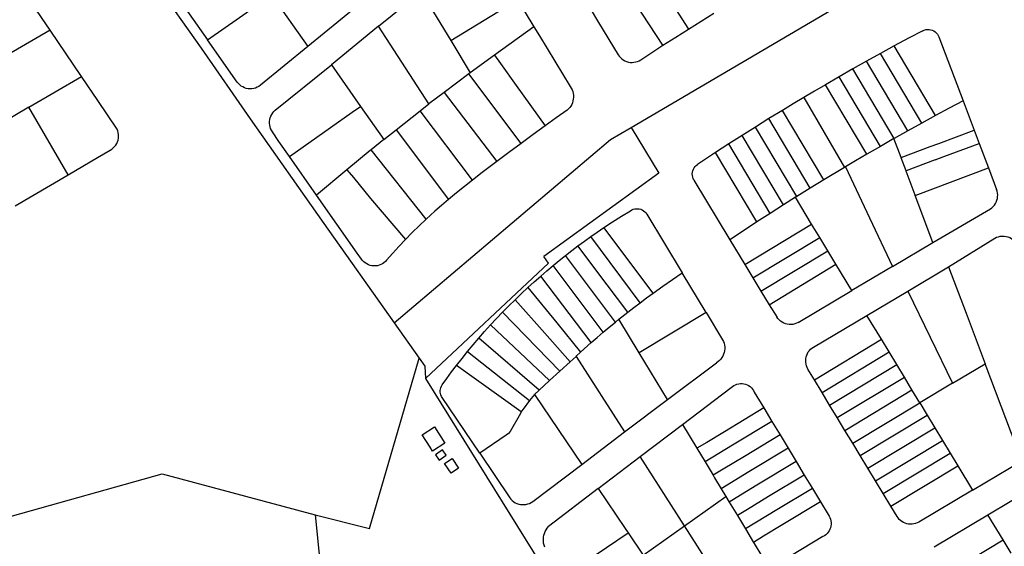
# Model space of a CAD drawing. Header units: inches. Extents: x 210911 to 224988, y 571697 to 586201.
# Tile 85 of 256: x 220407 to 220747, y 573522 to 573704. Entities that reach past the tile are written whole.
import ezdxf

# ---------------------------------------------------------------- set-up
doc = ezdxf.new("R2010")
doc.units = ezdxf.units.IN
doc.header["$MEASUREMENT"] = 0

msp = doc.modelspace()

# ---------------------------------------------------------------- linework, layer by layer
for points in [[(220382.118, 573818.111), (220404.35, 573787.001), (220427.923, 573753.662), (220454.026, 573716.812), (220469.961, 573694.137), (220486.957, 573669.757), (220512.402, 573633.645), (220536.617, 573599.423)], [(220618.461, 573666.829), (220718.713, 573725.72), (220827.406, 573771.018)], [(220622.09, 573726.035), (220638.31, 573700.774)], [(220629.506, 573695.171), (220620.009, 573709.56), (220615.93, 573718.019), (220614.05, 573720.854)], [(220417.8, 573700.427), (220406.958, 573716.508)], [(220459.471, 573715.123), (220472.155, 573697.1)], [(220531.243, 573701.726), (220545.987, 573713.742), (220550.275, 573706.65)], [(220472.155, 573697.1), (220494.267, 573712.633)], [(220494.267, 573712.633), (220506.85, 573694.716)], [(220556.191, 573696.864), (220579.289, 573710.92)], [(220579.289, 573710.92), (220584.94, 573701.577)], [(220601.49, 573712.762), (220607.285, 573703.064), (220614.028, 573691.93)], [(220523.816, 573708.541), (220506.85, 573694.716)], [(220550.275, 573706.65), (220556.191, 573696.864)], [(220638.31, 573700.774), (220642.701, 573703.527), (220647.103, 573706.262)], [(220417.8, 573700.427), (220391.611, 573685.191)], [(220428.642, 573684.396), (220417.8, 573700.427)], [(220531.243, 573701.726), (220514.969, 573688.409)], [(220548.684, 573674.947), (220531.243, 573701.726)], [(220584.94, 573701.577), (220571.279, 573691.755)], [(220584.94, 573701.577), (220586.815, 573698.478), (220597.437, 573680.91)], [(220629.506, 573695.171), (220633.902, 573697.982), (220638.31, 573700.774)], [(220719.201, 573700.194), (220714.276, 573697.584), (220709.368, 573694.944)], [(220719.201, 573700.194), (220719.718, 573700.42), (220720.262, 573700.572), (220720.821, 573700.645), (220721.385, 573700.639), (220721.943, 573700.553), (220722.483, 573700.39), (220722.995, 573700.152), (220723.469, 573699.845), (220723.894, 573699.474), (220724.263, 573699.047), (220724.568, 573698.572), (220724.803, 573698.059)], [(220482.469, 573682.474), (220472.155, 573697.1)], [(220556.191, 573696.864), (220562.942, 573685.699)], [(220724.803, 573698.059), (220733.136, 573676.003)], [(220506.85, 573694.716), (220490.439, 573681.354)], [(220621.814, 573690.187), (220629.506, 573695.171)], [(220709.368, 573694.944), (220704.579, 573692.329)], [(220723.658, 573670.942), (220709.368, 573694.944)], [(220571.279, 573691.755), (220562.942, 573685.699)], [(220571.279, 573691.755), (220573.359, 573688.862), (220578.771, 573681.339), (220588.856, 573667.393)], [(220614.028, 573691.93), (220614.384, 573691.4), (220614.799, 573690.916), (220615.268, 573690.483), (220615.785, 573690.107), (220616.341, 573689.794), (220616.93, 573689.549), (220617.544, 573689.373), (220618.174, 573689.27), (220618.811, 573689.241), (220619.448, 573689.287), (220620.075, 573689.407), (220620.684, 573689.598), (220621.266, 573689.86), (220621.814, 573690.187)], [(220699.799, 573689.68), (220695.026, 573686.996)], [(220704.579, 573692.329), (220699.799, 573689.68)], [(220714.086, 573665.679), (220699.799, 573689.68)], [(220718.868, 573668.328), (220704.579, 573692.329)], [(220495.597, 573672.751), (220514.969, 573688.409)], [(220514.969, 573688.409), (220525.032, 573674.091)], [(220695.026, 573686.996), (220690.298, 573684.298)], [(220709.314, 573662.997), (220695.026, 573686.996)], [(220410.448, 573673.797), (220428.642, 573684.396)], [(220440.974, 573666.24), (220434.265, 573676.162), (220428.642, 573684.396)], [(220562.49, 573685.358), (220553.943, 573678.913)], [(220562.942, 573685.699), (220562.49, 573685.358)], [(220580.519, 573661.307), (220562.49, 573685.358)], [(220690.298, 573684.298), (220685.579, 573681.566)], [(220704.585, 573660.301), (220690.298, 573684.298)], [(220490.439, 573681.354), (220489.915, 573680.979), (220489.351, 573680.668), (220488.754, 573680.425), (220488.133, 573680.254), (220487.497, 573680.156), (220486.853, 573680.133), (220486.211, 573680.185), (220485.579, 573680.311), (220484.967, 573680.511), (220484.382, 573680.781), (220483.833, 573681.117), (220483.326, 573681.515), (220482.869, 573681.969), (220482.469, 573682.474)], [(220597.437, 573680.91), (220597.79, 573680.367), (220598.082, 573679.789), (220598.31, 573679.182), (220598.47, 573678.555), (220598.561, 573677.913), (220598.582, 573677.266), (220598.532, 573676.62), (220598.413, 573675.983), (220598.225, 573675.363), (220597.971, 573674.767), (220597.653, 573674.203), (220597.277, 573673.676), (220596.845, 573673.193), (220596.363, 573672.76)], [(220685.579, 573681.566), (220681.849, 573679.379), (220678.13, 573677.174)], [(220699.862, 573657.572), (220685.579, 573681.566)], [(220553.943, 573678.913), (220548.684, 573674.947)], [(220553.943, 573678.913), (220572.126, 573655.044)], [(220678.13, 573677.174), (220674.421, 573674.95), (220670.725, 573672.71)], [(220678.13, 573677.174), (220692.182, 573653.054)], [(220733.136, 573676.003), (220728.389, 573673.486), (220723.658, 573670.942)], [(220733.136, 573676.003), (220736.959, 573665.915)], [(220410.448, 573673.797), (220401.347, 573668.464)], [(220424.051, 573650.468), (220410.448, 573673.797)], [(220494.587, 573665.311), (220494.259, 573665.852), (220493.993, 573666.427), (220493.795, 573667.028), (220493.666, 573667.648), (220493.608, 573668.278), (220493.622, 573668.911), (220493.707, 573669.538), (220493.862, 573670.152), (220494.086, 573670.744), (220494.376, 573671.307), (220494.727, 573671.834), (220495.136, 573672.317), (220495.597, 573672.751)], [(220500.472, 573656.841), (220514.637, 573666.765), (220522.204, 573672.077), (220525.032, 573674.091)], [(220525.032, 573674.091), (220533.096, 573662.618)], [(220537.321, 573665.959), (220545.666, 573672.56)], [(220545.666, 573672.56), (220548.684, 573674.947)], [(220563.67, 573648.591), (220545.666, 573672.56)], [(220596.363, 573672.76), (220592.603, 573670.085), (220588.856, 573667.393)], [(220670.725, 573672.71), (220666.072, 573669.854)], [(220685.002, 573648.732), (220670.725, 573672.71)], [(220666.072, 573669.854), (220661.437, 573666.971)], [(220680.353, 573645.884), (220666.072, 573669.854)], [(220723.658, 573670.942), (220718.868, 573668.328)], [(220438.544, 573659.008), (220439.097, 573659.344), (220439.608, 573659.741), (220440.068, 573660.196), (220440.472, 573660.701), (220440.815, 573661.25), (220441.091, 573661.835), (220441.297, 573662.448), (220441.43, 573663.082), (220441.489, 573663.726), (220441.471, 573664.373), (220441.379, 573665.013), (220441.212, 573665.638), (220440.974, 573666.24)], [(220533.096, 573662.618), (220537.321, 573665.959)], [(220536.617, 573599.423), (220611.403, 573662.683), (220618.461, 573666.829)], [(220537.321, 573665.959), (220555.456, 573641.965)], [(220588.856, 573667.393), (220584.679, 573664.36), (220580.519, 573661.307)], [(220618.461, 573666.829), (220628.064, 573651.01), (220588.339, 573622.267)], [(220661.437, 573666.971), (220656.841, 573664.072)], [(220675.712, 573643.002), (220661.437, 573666.971)], [(220718.868, 573668.328), (220714.086, 573665.679)], [(220724.778, 573661.327), (220736.959, 573665.915)], [(220736.959, 573665.915), (220738.695, 573661.334)], [(220500.472, 573656.841), (220496.875, 573661.967), (220494.587, 573665.311)], [(220533.096, 573662.618), (220528.736, 573659.135)], [(220656.841, 573664.072), (220652.245, 573661.133)], [(220671.113, 573640.106), (220656.841, 573664.072)], [(220709.261, 573662.967), (220704.585, 573660.301)], [(220709.314, 573662.997), (220709.261, 573662.967)], [(220711.721, 573656.433), (220709.261, 573662.967)], [(220714.086, 573665.679), (220709.314, 573662.997)], [(220424.051, 573650.468), (220434.221, 573656.479), (220438.544, 573659.008)], [(220528.736, 573659.135), (220528.327, 573658.809), (220520.317, 573652.245)], [(220547.738, 573635.226), (220528.736, 573659.135)], [(220580.519, 573661.307), (220576.314, 573658.186), (220572.126, 573655.044)], [(220652.245, 573661.133), (220647.674, 573658.171)], [(220666.513, 573637.17), (220652.245, 573661.133)], [(220704.585, 573660.301), (220699.862, 573657.572)], [(220711.721, 573656.433), (220721.774, 573660.208)], [(220721.774, 573660.208), (220724.778, 573661.327)], [(220726.505, 573656.742), (220738.695, 573661.334)], [(220738.695, 573661.334), (220741.908, 573652.856)], [(220509.858, 573643.465), (220500.472, 573656.841)], [(220647.674, 573658.171), (220641.426, 573654.058)], [(220661.941, 573634.213), (220647.674, 573658.171)], [(220699.862, 573657.572), (220696.016, 573655.322), (220692.488, 573653.235)], [(220711.77, 573656.302), (220711.721, 573656.433)], [(220713.438, 573651.872), (220711.77, 573656.302)], [(220723.54, 573655.648), (220713.438, 573651.872)], [(220723.54, 573655.648), (220726.505, 573656.742)], [(220520.317, 573652.245), (220509.858, 573643.465)], [(220520.317, 573652.245), (220522.613, 573649.511), (220528.512, 573642.254), (220540.514, 573628.119)], [(220572.126, 573655.044), (220567.089, 573651.218)], [(220640.188, 573648.665), (220639.937, 573649.16), (220639.758, 573649.685), (220639.652, 573650.23), (220639.623, 573650.784), (220639.672, 573651.337), (220639.796, 573651.878), (220639.994, 573652.397), (220640.261, 573652.883), (220640.594, 573653.328), (220640.984, 573653.722), (220641.426, 573654.058)], [(220692.182, 573653.054), (220685.002, 573648.732)], [(220692.488, 573653.235), (220692.182, 573653.054)], [(220692.488, 573653.235), (220700.813, 573635.614), (220708.74, 573618.859)], [(220716.653, 573643.33), (220741.908, 573652.856)], [(220741.908, 573652.856), (220744.736, 573645.396)], [(220405.746, 573639.728), (220424.051, 573650.468)], [(220567.089, 573651.218), (220563.67, 573648.591)], [(220713.498, 573651.713), (220713.438, 573651.872)], [(220716.62, 573643.418), (220713.498, 573651.713)], [(220563.67, 573648.591), (220560.907, 573646.413), (220558.169, 573644.204), (220555.456, 573641.965)], [(220640.188, 573648.665), (220652.647, 573628.082)], [(220680.353, 573645.884), (220675.712, 573643.002)], [(220685.002, 573648.732), (220680.353, 573645.884)], [(220742.584, 573638.727), (220743.093, 573639.101), (220743.556, 573639.53), (220743.968, 573640.009), (220744.323, 573640.531), (220744.616, 573641.09), (220744.844, 573641.68), (220745.003, 573642.291), (220745.092, 573642.916), (220745.11, 573643.547), (220745.056, 573644.176), (220744.931, 573644.795), (220744.736, 573645.396)], [(220525.34, 573621.406), (220523.933, 573623.409), (220509.858, 573643.465)], [(220555.456, 573641.965), (220553.055, 573639.94), (220550.675, 573637.891)], [(220675.277, 573642.728), (220671.113, 573640.106)], [(220675.712, 573643.002), (220675.277, 573642.728)], [(220680.836, 573633.495), (220675.277, 573642.728)], [(220716.653, 573643.33), (220716.62, 573643.418)], [(220722.739, 573627.164), (220716.653, 573643.33)], [(220618.256, 573638.092), (220618.717, 573638.364), (220619.21, 573638.573), (220619.726, 573638.713), (220620.257, 573638.784), (220620.792, 573638.782), (220621.322, 573638.71), (220621.838, 573638.567), (220622.33, 573638.357), (220622.79, 573638.083), (220623.209, 573637.75), (220623.58, 573637.364), (220623.896, 573636.932)], [(220671.113, 573640.106), (220666.513, 573637.17)], [(220722.739, 573627.164), (220742.584, 573638.727)], [(220547.738, 573635.226), (220545.285, 573632.904), (220542.876, 573630.534), (220540.514, 573628.119)], [(220550.675, 573637.891), (220549.198, 573636.566), (220547.738, 573635.226)], [(220609.072, 573632.266), (220612.101, 573634.259), (220615.162, 573636.201), (220618.256, 573638.092)], [(220623.896, 573636.932), (220636.16, 573616.62)], [(220666.513, 573637.17), (220661.941, 573634.213)], [(220604.597, 573629.185), (220606.825, 573630.74), (220609.072, 573632.266)], [(220626.068, 573609.623), (220609.072, 573632.266)], [(220661.941, 573634.213), (220657.284, 573631.161), (220652.647, 573628.082)], [(220657.762, 573619.525), (220680.836, 573633.495)], [(220683.637, 573628.87), (220680.836, 573633.495)], [(220600.15, 573625.955), (220602.363, 573627.584), (220604.597, 573629.185)], [(220621.638, 573606.347), (220604.597, 573629.185)], [(220660.557, 573614.906), (220683.637, 573628.87)], [(220686.449, 573624.28), (220683.637, 573628.87)], [(220728.104, 573618.72), (220744.113, 573628.613)], [(220744.113, 573628.613), (220744.713, 573628.903), (220745.343, 573629.121), (220745.994, 573629.264), (220746.657, 573629.331), (220747.324, 573629.319), (220747.984, 573629.23), (220748.63, 573629.065), (220749.252, 573628.825), (220749.842, 573628.515), (220750.391, 573628.138), (220750.893, 573627.699), (220751.34, 573627.205), (220751.727, 573626.662), (220752.048, 573626.078)], [(220540.514, 573628.119), (220538.316, 573625.785), (220536.162, 573623.412), (220534.052, 573620.998)], [(220595.816, 573622.637), (220597.973, 573624.31), (220600.15, 573625.955)], [(220617.335, 573603.038), (220610.22, 573612.526), (220600.15, 573625.955)], [(220652.647, 573628.082), (220657.762, 573619.525)], [(220708.74, 573618.859), (220722.739, 573627.164)], [(220547.445, 573580.205), (220589.975, 573619.931), (220588.339, 573622.267)], [(220591.556, 573619.201), (220593.675, 573620.932), (220595.816, 573622.637)], [(220613.046, 573599.609), (220605.838, 573609.244), (220595.816, 573622.637)], [(220663.353, 573610.282), (220686.449, 573624.28)], [(220689.249, 573619.619), (220686.449, 573624.28)], [(220534.052, 573620.998), (220533.623, 573620.535), (220533.143, 573620.124), (220532.618, 573619.772), (220532.056, 573619.483), (220531.465, 573619.261), (220530.852, 573619.109), (220530.226, 573619.028), (220529.594, 573619.021), (220528.966, 573619.088), (220528.349, 573619.226), (220527.753, 573619.435), (220527.185, 573619.711), (220526.653, 573620.051), (220526.164, 573620.451), (220525.724, 573620.905), (220525.34, 573621.406)], [(220587.27, 573615.559), (220589.402, 573617.393), (220591.556, 573619.201)], [(220608.871, 573596.141), (220591.556, 573619.201)], [(220657.762, 573619.525), (220660.557, 573614.906)], [(220666.137, 573605.661), (220689.249, 573619.619)], [(220694.725, 573610.554), (220689.249, 573619.619)], [(220708.74, 573618.859), (220694.725, 573610.554)], [(220714.063, 573610.374), (220728.104, 573618.72)], [(220728.104, 573618.72), (220734.172, 573602.714), (220740.797, 573585.282)], [(220582.824, 573611.572), (220585.034, 573613.58), (220587.27, 573615.559)], [(220604.743, 573592.58), (220587.27, 573615.559)], [(220626.068, 573609.623), (220629.399, 573612.002), (220632.764, 573614.335), (220636.16, 573616.62)], [(220644.444, 573603.011), (220636.16, 573616.62)], [(220660.557, 573614.906), (220663.353, 573610.282)], [(220578.407, 573607.383), (220580.6, 573609.493), (220582.824, 573611.572)], [(220582.824, 573611.572), (220592.808, 573599.357), (220601.048, 573589.275)], [(220621.638, 573606.347), (220623.845, 573607.995), (220626.068, 573609.623)], [(220663.353, 573610.282), (220666.137, 573605.661)], [(220676.238, 573599.556), (220694.725, 573610.554)], [(220699.959, 573601.967), (220714.063, 573610.374)], [(220714.063, 573610.374), (220729.492, 573578.581)], [(220574.105, 573603.067), (220576.24, 573605.24), (220578.407, 573607.383)], [(220578.407, 573607.383), (220588.698, 573595.821), (220597.449, 573585.987)], [(220617.335, 573603.038), (220619.479, 573604.703), (220621.638, 573606.347)], [(220666.137, 573605.661), (220668.788, 573601.432)], [(220569.945, 573598.653), (220572.01, 573600.875), (220574.105, 573603.067)], [(220574.105, 573603.067), (220593.895, 573582.746)], [(220614.291, 573600.618), (220617.335, 573603.038)], [(220644.444, 573603.011), (220621.309, 573589.032)], [(220644.444, 573603.011), (220650.114, 573593.569)], [(220676.238, 573599.556), (220675.655, 573599.257), (220675.041, 573599.029), (220674.403, 573598.877), (220673.752, 573598.803), (220673.097, 573598.807), (220672.447, 573598.889), (220671.811, 573599.05), (220671.2, 573599.285), (220670.621, 573599.591), (220670.083, 573599.965), (220669.593, 573600.401), (220669.16, 573600.892), (220668.788, 573601.432)], [(220681.482, 573591.038), (220699.959, 573601.967)], [(220704.94, 573593.74), (220699.959, 573601.967)], [(220536.617, 573599.423), (220545.283, 573587.175)], [(220565.889, 573594.099), (220567.901, 573596.391), (220569.945, 573598.653)], [(220569.945, 573598.653), (220590.301, 573579.47)], [(220608.871, 573596.141), (220610.951, 573597.885), (220613.046, 573599.609)], [(220613.046, 573599.609), (220614.291, 573600.618)], [(220621.309, 573589.032), (220614.291, 573600.618)], [(220604.743, 573592.58), (220606.798, 573594.37), (220608.871, 573596.141)], [(220562.01, 573589.49), (220563.933, 573591.808), (220565.889, 573594.099)], [(220586.722, 573576.207), (220565.889, 573594.099)], [(220601.048, 573589.275), (220604.743, 573592.58)], [(220650.114, 573593.569), (220650.402, 573592.984), (220650.624, 573592.371), (220650.776, 573591.737), (220650.857, 573591.09), (220650.865, 573590.438), (220650.801, 573589.789), (220650.665, 573589.152), (220650.46, 573588.533), (220650.186, 573587.941), (220649.849, 573587.383), (220649.452, 573586.866), (220649, 573586.396), (220648.499, 573585.979), (220647.954, 573585.621)], [(220679.586, 573583.454), (220679.296, 573584.002), (220679.07, 573584.58), (220678.91, 573585.179), (220678.818, 573585.792), (220678.796, 573586.412), (220678.843, 573587.031), (220678.959, 573587.64), (220679.143, 573588.232), (220679.392, 573588.8), (220679.704, 573589.336), (220680.074, 573589.834), (220680.497, 573590.288), (220680.968, 573590.69), (220681.482, 573591.038)], [(220681.805, 573579.758), (220704.94, 573593.74)], [(220707.581, 573589.379), (220704.94, 573593.74)], [(220558.212, 573584.711), (220560.094, 573587.114), (220562.01, 573589.49)], [(220562.01, 573589.49), (220583.421, 573572.555)], [(220599.46, 573587.82), (220597.449, 573585.987)], [(220599.496, 573587.853), (220599.46, 573587.82)], [(220599.46, 573587.82), (220616.245, 573561.747)], [(220599.496, 573587.853), (220601.048, 573589.275)], [(220631.052, 573572.946), (220621.309, 573589.032)], [(220684.437, 573575.405), (220707.581, 573589.379)], [(220710.227, 573585.009), (220707.581, 573589.379)], [(220509.353, 573533.113), (220528.086, 573528.385), (220545.283, 573587.175)], [(220545.283, 573587.175), (220547.206, 573584.401)], [(220547.206, 573584.401), (220547.445, 573580.205)], [(220553.199, 573577.95), (220554.841, 573580.225), (220556.512, 573582.479), (220558.212, 573584.711)], [(220580.546, 573568.667), (220558.212, 573584.711)], [(220597.449, 573585.987), (220593.895, 573582.746)], [(220631.052, 573572.946), (220647.954, 573585.621)], [(220687.072, 573571.027), (220710.227, 573585.009)], [(220712.865, 573580.652), (220710.227, 573585.009)], [(220729.492, 573578.581), (220740.797, 573585.282)], [(220753.44, 573551.751), (220740.797, 573585.282)], [(220593.895, 573582.746), (220590.301, 573579.47)], [(220681.805, 573579.758), (220679.586, 573583.454)], [(220547.445, 573580.205), (220587.22, 573516.381), (220628.455, 573448.991)], [(220553.245, 573573.588), (220552.989, 573574.032), (220552.792, 573574.505), (220552.657, 573574.999), (220552.586, 573575.506), (220552.581, 573576.018), (220552.641, 573576.527), (220552.765, 573577.024), (220552.953, 573577.501), (220553.199, 573577.95)], [(220590.301, 573579.47), (220586.722, 573576.207)], [(220653.013, 573577.076), (220653.468, 573577.463), (220653.966, 573577.792), (220654.499, 573578.06), (220655.061, 573578.263), (220655.643, 573578.397), (220656.236, 573578.461), (220656.833, 573578.454), (220657.425, 573578.375), (220658.004, 573578.227), (220658.56, 573578.01), (220659.087, 573577.729), (220659.576, 573577.387), (220660.021, 573576.99), (220660.416, 573576.542), (220660.755, 573576.05), (220661.032, 573575.521)], [(220684.437, 573575.405), (220681.805, 573579.758)], [(220689.707, 573566.684), (220712.865, 573580.652)], [(220715.509, 573576.286), (220712.865, 573580.652)], [(220729.492, 573578.581), (220718.231, 573571.79)], [(220585.075, 573574.706), (220583.421, 573572.555)], [(220586.722, 573576.207), (220585.075, 573574.706)], [(220585.075, 573574.706), (220601.456, 573550.561)], [(220636.233, 573564.331), (220653.013, 573577.076)], [(220661.032, 573575.521), (220664.351, 573570.021)], [(220687.072, 573571.027), (220684.437, 573575.405)], [(220692.352, 573562.299), (220715.509, 573576.286)], [(220718.204, 573571.835), (220715.509, 573576.286)], [(220566.204, 573554.43), (220553.245, 573573.588)], [(220583.421, 573572.555), (220581.195, 573569.66)], [(220616.245, 573561.747), (220631.052, 573572.946)], [(220689.707, 573566.684), (220687.072, 573571.027)], [(220695.026, 573557.88), (220718.204, 573571.835)], [(220718.231, 573571.79), (220718.204, 573571.835)], [(220718.231, 573571.79), (220720.787, 573567.552)], [(220580.546, 573568.667), (220580.24, 573568.136), (220576.768, 573561.913), (220576.134, 573561.235), (220575.381, 573560.678)], [(220581.195, 573569.66), (220580.689, 573568.916), (220580.546, 573568.667)], [(220664.351, 573570.021), (220650.724, 573561.797), (220644.634, 573558.155), (220641.197, 573556.102)], [(220664.351, 573570.021), (220667.138, 573565.404)], [(220697.626, 573553.58), (220720.787, 573567.552)], [(220720.787, 573567.552), (220723.405, 573563.211)], [(220621.653, 573553.276), (220636.233, 573564.331)], [(220636.233, 573564.331), (220641.197, 573556.102)], [(220667.138, 573565.404), (220653.518, 573557.163), (220644.022, 573551.418)], [(220667.138, 573565.404), (220669.927, 573560.784)], [(220692.352, 573562.299), (220689.707, 573566.684)], [(220546.302, 573560.797), (220550.54, 573563.497), (220554.19, 573557.868), (220549.952, 573555.168), (220549.087, 573556.504), (220546.302, 573560.797)], [(220575.381, 573560.678), (220566.204, 573554.43)], [(220601.456, 573550.561), (220616.245, 573561.747)], [(220669.927, 573560.784), (220657.633, 573553.334), (220650.238, 573548.887), (220646.804, 573546.805)], [(220669.927, 573560.784), (220672.723, 573556.153)], [(220695.026, 573557.88), (220692.352, 573562.299)], [(220700.275, 573549.227), (220723.405, 573563.211)], [(220723.405, 573563.211), (220726.046, 573558.833)], [(220697.626, 573553.58), (220695.026, 573557.88)], [(220702.906, 573544.848), (220726.046, 573558.833)], [(220726.046, 573558.833), (220728.693, 573554.445)], [(220554.664, 573553.786), (220553.405, 573555.546), (220550.953, 573553.82), (220552.228, 573552.031), (220554.664, 573553.786)], [(220566.204, 573554.43), (220576.6, 573539.004)], [(220641.197, 573556.102), (220644.022, 573551.418)], [(220672.723, 573556.153), (220659.129, 573547.958), (220649.603, 573542.169)], [(220672.723, 573556.153), (220675.527, 573551.509)], [(220700.275, 573549.227), (220697.626, 573553.58)], [(220705.537, 573540.477), (220728.693, 573554.445)], [(220728.693, 573554.445), (220731.326, 573550.079)], [(220558.91, 573549.271), (220556.352, 573547.558), (220554.018, 573550.902), (220556.65, 573552.635), (220558.91, 573549.271)], [(220584.507, 573537.729), (220601.456, 573550.561)], [(220607.102, 573542.244), (220621.653, 573553.276)], [(220636.959, 573529.316), (220621.653, 573553.276)], [(220644.022, 573551.418), (220646.804, 573546.805)], [(220675.527, 573551.509), (220661.891, 573543.378), (220654.724, 573538.961), (220652.384, 573537.562)], [(220675.527, 573551.509), (220678.314, 573546.892)], [(220736.423, 573541.629), (220753.44, 573551.751)], [(220353.035, 573518.317), (220456.535, 573547.289), (220509.353, 573533.113)], [(220646.804, 573546.805), (220647.321, 573545.949), (220649.603, 573542.169)], [(220678.314, 573546.892), (220665.992, 573539.494), (220658.636, 573534.935), (220655.21, 573532.876)], [(220678.314, 573546.892), (220681.099, 573542.278)], [(220702.906, 573544.848), (220700.275, 573549.227)], [(220708.177, 573536.116), (220731.326, 573550.079)], [(220731.326, 573550.079), (220736.423, 573541.629)], [(220705.537, 573540.477), (220702.906, 573544.848)], [(220607.102, 573542.244), (220589.919, 573529.087)], [(220607.102, 573542.244), (220616.443, 573528.394), (220617.423, 573526.944)], [(220649.603, 573542.169), (220651.254, 573539.435)], [(220681.099, 573542.278), (220668.795, 573534.856), (220657.971, 573528.298)], [(220681.099, 573542.278), (220683.894, 573537.647)], [(220708.177, 573536.116), (220705.537, 573540.477)], [(220736.423, 573541.629), (220717.852, 573530.644)], [(220741.695, 573533.201), (220757.173, 573542.381)], [(220576.6, 573539.004), (220577, 573538.51), (220577.452, 573538.064), (220577.952, 573537.672), (220578.492, 573537.338), (220579.067, 573537.067), (220579.668, 573536.862), (220580.289, 573536.726), (220580.921, 573536.66), (220581.556, 573536.666), (220582.187, 573536.742), (220582.805, 573536.889), (220583.403, 573537.105), (220583.972, 573537.386), (220584.507, 573537.729)], [(220636.959, 573529.316), (220651.254, 573539.435)], [(220651.254, 573539.435), (220652.384, 573537.562)], [(220652.384, 573537.562), (220655.21, 573532.876)], [(220683.894, 573537.647), (220670.277, 573529.469), (220664.217, 573525.747), (220660.773, 573523.652)], [(220683.894, 573537.647), (220686.567, 573533.219)], [(220686.567, 573533.219), (220686.898, 573532.726), (220687.168, 573532.197), (220687.373, 573531.64), (220687.511, 573531.062), (220687.579, 573530.473), (220687.578, 573529.879), (220687.505, 573529.29), (220687.364, 573528.713), (220687.155, 573528.157), (220686.881, 573527.63), (220686.548, 573527.139), (220686.158, 573526.691), (220685.718, 573526.292), (220685.234, 573525.949), (220684.712, 573525.665)], [(220710.377, 573532.57), (220708.177, 573536.116)], [(220723.13, 573522.143), (220741.695, 573533.201)], [(220746.944, 573524.51), (220741.695, 573533.201)], [(220509.353, 573533.113), (220514.586, 573481.829)], [(220655.21, 573532.876), (220657.971, 573528.298)], [(220717.852, 573530.644), (220717.309, 573530.361), (220716.737, 573530.141), (220716.144, 573529.987), (220715.538, 573529.9), (220714.925, 573529.882), (220714.315, 573529.933), (220713.714, 573530.052), (220713.13, 573530.238), (220712.571, 573530.489), (220712.044, 573530.8), (220711.555, 573531.169), (220711.11, 573531.591), (220710.716, 573532.06), (220710.377, 573532.57)], [(220588.645, 573522.048), (220588.432, 573522.697), (220588.285, 573523.365), (220588.204, 573524.043), (220588.191, 573524.727), (220588.246, 573525.408), (220588.367, 573526.08), (220588.555, 573526.737), (220588.807, 573527.373), (220589.12, 573527.98), (220589.492, 573528.553), (220589.919, 573529.087)], [(220595.06, 573511.789), (220617.423, 573526.944)], [(220617.423, 573526.944), (220622.661, 573519.19)], [(220622.661, 573519.19), (220636.959, 573529.316)], [(220651.98, 573505.827), (220636.959, 573529.316)], [(220657.971, 573528.298), (220660.773, 573523.652)], [(220660.773, 573523.652), (220661.014, 573523.252), (220666.302, 573514.497)], [(220684.712, 573525.665), (220666.302, 573514.497)], [(220723.714, 573510.467), (220746.944, 573524.51)], [(220749.728, 573519.9), (220746.944, 573524.51)]]:
    msp.add_lwpolyline(points)

doc.saveas('drawing.dxf')
